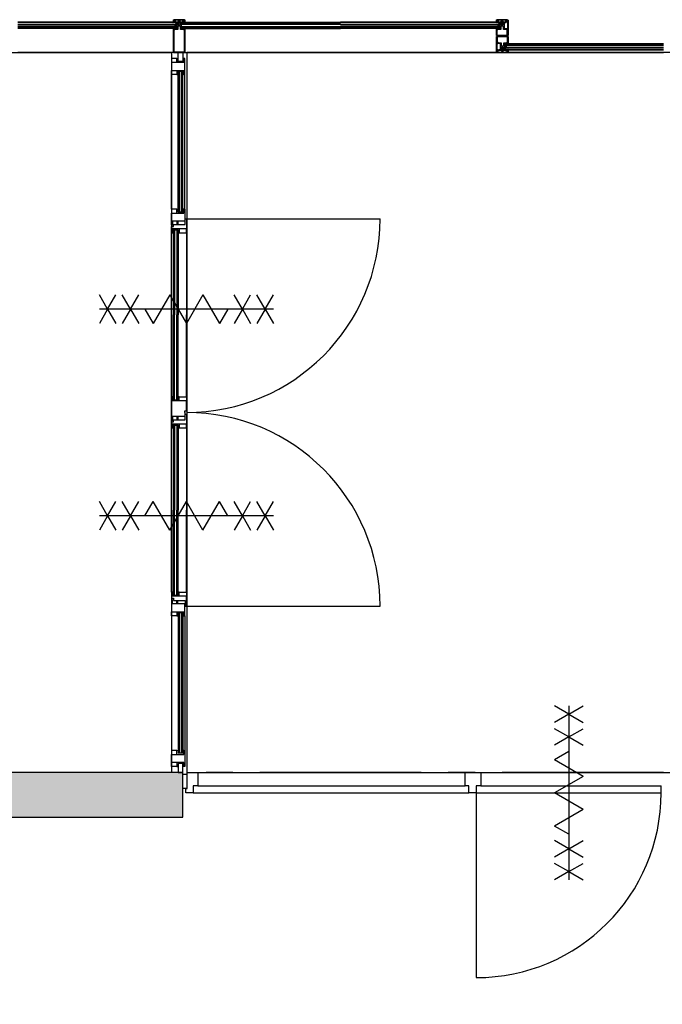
# Model space of a CAD drawing. Extents: x 2980 to 201049, y 2980 to 157420.
# Tile 27 of 78: x 94311 to 97893, y 19807 to 25298. Entities that reach past the tile are written whole.
import ezdxf

# ---------------------------------------------------------------- set-up
doc = ezdxf.new("R2010")
doc.units = 0
doc.header["$LTSCALE"] = 1200
doc.header["$PDMODE"] = 1
doc.header["$PDSIZE"] = 200
doc.linetypes.add('CENTER2', pattern=[1.125, 0.75, -0.125, 0.125, -0.125])
doc.layers.add('CIVIEL', color=8, linetype='CONTINUOUS')
doc.layers.add('STRAMIENLIJNEN', color=9, linetype='CENTER2')

msp = doc.modelspace()

# ---------------------------------------------------------------- linework, layer by layer
at = {"layer": 'CIVIEL'}
for p, q in [((95167.70952, 25283.5), (94300, 25283.5)), ((95188.85, 25277.6), (95188.85, 25283)), ((95188.85, 25249), (95188.85, 25277.6)), ((95188.85, 25277.6), (95190.85, 25277.6)), ((95190.85, 25277.6), (95191.35, 25277.05833)), ((95191.35, 25277.05833), (95190.85, 25276.51667)), ((95190.85, 25276.51667), (95191.35, 25275.975)), ((95191.35, 25275.975), (95190.85, 25275.43333)), ((95190.85, 25275.43333), (95191.35, 25274.89167)), ((95191.35, 25274.89167), (95190.85, 25274.35)), ((95193.85, 25276.6), (95194.35, 25277.6)), ((95194.35, 25276.6), (95193.85, 25276.6)), ((95194.35, 25277.6), (95197.75, 25277.6)), ((95194.35, 25274.35), (95194.35, 25276.6)), ((95197.75, 25277.6), (95197, 25277.1875)), ((95197, 25277.1875), (95197.75, 25276.775)), ((95197.75, 25276.775), (95197, 25276.3625)), ((95197, 25276.3625), (95197.75, 25275.95)), ((95197.75, 25275.95), (95197, 25275.5375)), ((95197, 25275.5375), (95197.75, 25275.125)), ((95197.75, 25275.125), (95197, 25274.7125)), ((95197, 25274.7125), (95197.75, 25274.3)), ((95197.75, 25274.3), (95197, 25273.8875)), ((95197, 25273.8875), (95197.75, 25273.475)), ((95197.75, 25273.475), (95197, 25273.0625)), ((95197, 25273.0625), (95197.75, 25272.65)), ((95197.75, 25272.65), (95197, 25272.2375)), ((95197, 25272.2375), (95197.75, 25271.825)), ((95197.75, 25271.825), (95197, 25271.4125)), ((95197, 25271.4125), (95197.75, 25271)), ((95197.75, 25271), (95197, 25270.5875)), ((95197, 25270.5875), (95197.75, 25270.175)), ((95197.75, 25270.175), (95197, 25269.7625)), ((95197, 25269.7625), (95197.75, 25269.35)), ((95197.75, 25269.35), (95197, 25268.9375)), ((95197, 25268.9375), (95197.75, 25268.525)), ((95197.75, 25268.525), (95197, 25268.1125)), ((95197, 25268.1125), (95197.75, 25267.7)), ((95197.75, 25267.7), (95197, 25267.2875)), ((95197, 25267.2875), (95197.75, 25266.875)), ((95197.75, 25266.875), (95197, 25266.4625)), ((95197, 25266.4625), (95197.75, 25266.05)), ((95203, 25277.1875), (95202.25, 25277.6)), ((95202.25, 25277.6), (95205.65, 25277.6)), ((95202.25, 25276.775), (95203, 25277.1875)), ((95203, 25276.3625), (95202.25, 25276.775)), ((95202.25, 25275.95), (95203, 25276.3625)), ((95203, 25275.5375), (95202.25, 25275.95)), ((95202.25, 25275.125), (95203, 25275.5375)), ((95203, 25274.7125), (95202.25, 25275.125)), ((95202.25, 25274.3), (95203, 25274.7125)), ((95203, 25273.8875), (95202.25, 25274.3)), ((95202.25, 25273.475), (95203, 25273.8875)), ((95203, 25273.0625), (95202.25, 25273.475)), ((95202.25, 25272.65), (95203, 25273.0625)), ((95203, 25272.2375), (95202.25, 25272.65)), ((95202.25, 25271.825), (95203, 25272.2375)), ((95203, 25271.4125), (95202.25, 25271.825)), ((95202.25, 25271), (95203, 25271.4125)), ((95203, 25270.5875), (95202.25, 25271)), ((95202.25, 25270.175), (95203, 25270.5875)), ((95203, 25269.7625), (95202.25, 25270.175)), ((95202.25, 25269.35), (95203, 25269.7625)), ((95203, 25268.9375), (95202.25, 25269.35)), ((95202.25, 25268.525), (95203, 25268.9375)), ((95203, 25268.1125), (95202.25, 25268.525)), ((95202.25, 25267.7), (95203, 25268.1125)), ((95203, 25267.2875), (95202.25, 25267.7)), ((95202.25, 25266.875), (95203, 25267.2875)), ((95203, 25266.4625), (95202.25, 25266.875)), ((95202.25, 25266.05), (95203, 25266.4625)), ((95205.65, 25277.6), (95206.15, 25276.6)), ((95206.15, 25276.6), (95205.65, 25276.6)), ((95205.65, 25276.6), (95205.65, 25274.35)), ((95208.65, 25277.05833), (95209.15, 25277.6)), ((95209.15, 25276.51667), (95208.65, 25277.05833)), ((95208.65, 25275.975), (95209.15, 25276.51667)), ((95209.15, 25275.43333), (95208.65, 25275.975)), ((95208.65, 25274.89167), (95209.15, 25275.43333)), ((95209.15, 25274.35), (95208.65, 25274.89167)), ((95209.15, 25277.6), (95211.15, 25277.6)), ((95211.15, 25277.6), (95211.15, 25283)), ((95211.15, 25277.6), (95211.15, 25249)), ((95216.5, 25279), (95216.5, 25280)), ((95232.29048, 25283.5), (96100, 25283.5)), ((96967.70952, 25283.5), (96100, 25283.5)), ((96988.85, 25277.6), (96988.85, 25283)), ((96988.85, 25249), (96988.85, 25277.6)), ((96988.85, 25277.6), (96990.85, 25277.6)), ((96990.85, 25277.6), (96991.35, 25277.05833)), ((96991.35, 25277.05833), (96990.85, 25276.51667)), ((96990.85, 25276.51667), (96991.35, 25275.975)), ((96991.35, 25275.975), (96990.85, 25275.43333)), ((96990.85, 25275.43333), (96991.35, 25274.89167)), ((96991.35, 25274.89167), (96990.85, 25274.35)), ((96993.85, 25276.6), (96994.35, 25277.6)), ((96994.35, 25276.6), (96993.85, 25276.6)), ((96994.35, 25277.6), (96997.75, 25277.6)), ((96994.35, 25274.35), (96994.35, 25276.6)), ((96997.75, 25277.6), (96997, 25277.1875)), ((96997, 25277.1875), (96997.75, 25276.775)), ((96997.75, 25276.775), (96997, 25276.3625)), ((96997, 25276.3625), (96997.75, 25275.95)), ((96997.75, 25275.95), (96997, 25275.5375)), ((96997, 25275.5375), (96997.75, 25275.125)), ((96997.75, 25275.125), (96997, 25274.7125)), ((96997, 25274.7125), (96997.75, 25274.3)), ((96997.75, 25274.3), (96997, 25273.8875)), ((96997, 25273.8875), (96997.75, 25273.475)), ((96997.75, 25273.475), (96997, 25273.0625)), ((96997, 25273.0625), (96997.75, 25272.65)), ((96997.75, 25272.65), (96997, 25272.2375)), ((96997, 25272.2375), (96997.75, 25271.825)), ((96997.75, 25271.825), (96997, 25271.4125)), ((96997, 25271.4125), (96997.75, 25271)), ((96997.75, 25271), (96997, 25270.5875)), ((96997, 25270.5875), (96997.75, 25270.175)), ((96997.75, 25270.175), (96997, 25269.7625)), ((96997, 25269.7625), (96997.75, 25269.35)), ((96997.75, 25269.35), (96997, 25268.9375)), ((96997, 25268.9375), (96997.75, 25268.525)), ((96997.75, 25268.525), (96997, 25268.1125)), ((96997, 25268.1125), (96997.75, 25267.7)), ((96997.75, 25267.7), (96997, 25267.2875)), ((96997, 25267.2875), (96997.75, 25266.875)), ((96997.75, 25266.875), (96997, 25266.4625)), ((96997, 25266.4625), (96997.75, 25266.05)), ((97003, 25277.1875), (97002.25, 25277.6)), ((97002.25, 25277.6), (97005.65, 25277.6)), ((97002.25, 25276.775), (97003, 25277.1875)), ((97003, 25276.3625), (97002.25, 25276.775)), ((97002.25, 25275.95), (97003, 25276.3625)), ((97003, 25275.5375), (97002.25, 25275.95)), ((97002.25, 25275.125), (97003, 25275.5375)), ((97003, 25274.7125), (97002.25, 25275.125)), ((97002.25, 25274.3), (97003, 25274.7125)), ((97003, 25273.8875), (97002.25, 25274.3)), ((97002.25, 25273.475), (97003, 25273.8875)), ((97003, 25273.0625), (97002.25, 25273.475)), ((97002.25, 25272.65), (97003, 25273.0625)), ((97003, 25272.2375), (97002.25, 25272.65)), ((97002.25, 25271.825), (97003, 25272.2375)), ((97003, 25271.4125), (97002.25, 25271.825)), ((97002.25, 25271), (97003, 25271.4125)), ((97003, 25270.5875), (97002.25, 25271)), ((97002.25, 25270.175), (97003, 25270.5875)), ((97003, 25269.7625), (97002.25, 25270.175)), ((97002.25, 25269.35), (97003, 25269.7625)), ((97003, 25268.9375), (97002.25, 25269.35)), ((97002.25, 25268.525), (97003, 25268.9375)), ((97003, 25268.1125), (97002.25, 25268.525)), ((97002.25, 25267.7), (97003, 25268.1125)), ((97003, 25267.2875), (97002.25, 25267.7)), ((97002.25, 25266.875), (97003, 25267.2875)), ((97003, 25266.4625), (97002.25, 25266.875)), ((97002.25, 25266.05), (97003, 25266.4625)), ((97005.65, 25277.6), (97006.15, 25276.6)), ((97006.15, 25276.6), (97005.65, 25276.6)), ((97005.65, 25276.6), (97005.65, 25274.35)), ((97008.65, 25277.05833), (97009.15, 25277.6)), ((97009.15, 25276.51667), (97008.65, 25277.05833)), ((97008.65, 25275.975), (97009.15, 25276.51667)), ((97009.15, 25275.43333), (97008.65, 25275.975)), ((97008.65, 25274.89167), (97009.15, 25275.43333)), ((97009.15, 25274.35), (97008.65, 25274.89167)), ((97009.15, 25277.6), (97011.15, 25277.6)), ((97011.15, 25277.6), (97011.15, 25283)), ((97011.15, 25277.6), (97011.15, 25249)), ((95168.25, 25249), (94300, 25249)), ((95168.25, 25115.6), (95168.25, 25249)), ((95168.25, 25249), (95170.25, 25249)), ((95170.25, 25249), (95170.75, 25248.45833)), ((95170.75, 25248.45833), (95170.25, 25247.91667)), ((95170.25, 25247.91667), (95170.75, 25247.375)), ((95170.75, 25247.375), (95170.25, 25246.83333)), ((95170.25, 25246.83333), (95170.75, 25246.29167)), ((95170.75, 25246.29167), (95170.25, 25245.75)), ((95173.25, 25248), (95173.75, 25249)), ((95173.75, 25248), (95173.25, 25248)), ((95173.75, 25249), (95188.85, 25249)), ((95173.75, 25245.75), (95173.75, 25248)), ((95211.15, 25249), (95226.25, 25249)), ((95226.25, 25249), (95226.75, 25248)), ((95226.75, 25248), (95226.25, 25248)), ((95226.25, 25248), (95226.25, 25245.75)), ((95229.25, 25248.45833), (95229.75, 25249)), ((95229.75, 25247.91667), (95229.25, 25248.45833)), ((95229.25, 25247.375), (95229.75, 25247.91667)), ((95229.75, 25246.83333), (95229.25, 25247.375)), ((95229.25, 25246.29167), (95229.75, 25246.83333)), ((95229.75, 25245.75), (95229.25, 25246.29167)), ((95229.75, 25249), (95231.75, 25249)), ((95231.75, 25249), (96100, 25249)), ((95231.75, 25249), (95231.75, 25115.6)), ((96968.25, 25249), (96100, 25249)), ((96968.25, 25209.3), (96968.25, 25249)), ((96968.25, 25249), (96970.25, 25249)), ((97031.75, 25209.3), (96968.25, 25209.3)), ((96970.25, 25249), (96970.75, 25248.45833)), ((96970.75, 25248.45833), (96970.25, 25247.91667)), ((96970.25, 25247.91667), (96970.75, 25247.375)), ((96970.75, 25247.375), (96970.25, 25246.83333)), ((96970.25, 25246.83333), (96970.75, 25246.29167)), ((96970.75, 25246.29167), (96970.25, 25245.75)), ((96970.25, 25204.3), (97033.75, 25204.3)), ((96970.25, 25164.6), (96970.25, 25204.3)), ((96973.25, 25248), (96973.75, 25249)), ((96973.75, 25248), (96973.25, 25248)), ((96973.75, 25249), (96988.85, 25249)), ((96973.75, 25245.75), (96973.75, 25248)), ((97011.15, 25249), (97026.25, 25249)), ((97026.25, 25249), (97026.75, 25248)), ((97026.75, 25248), (97026.25, 25248)), ((97026.25, 25248), (97026.25, 25245.75)), ((97029.25, 25248.45833), (97029.75, 25249)), ((97029.75, 25247.91667), (97029.25, 25248.45833)), ((97029.25, 25247.375), (97029.75, 25247.91667)), ((97029.75, 25246.83333), (97029.25, 25247.375)), ((97029.25, 25246.29167), (97029.75, 25246.83333)), ((97029.75, 25245.75), (97029.25, 25246.29167)), ((97029.75, 25249), (97031.75, 25249)), ((97031.75, 25249), (97031.75, 25209.3)), ((97033.75, 25204.3), (97033.75, 25164.6)), ((96972.25, 25164.6), (96970.25, 25164.6)), ((96972.25, 25167.85), (96972.75, 25167.30833)), ((96972.75, 25167.30833), (96972.25, 25166.76667)), ((96972.25, 25166.76667), (96972.75, 25166.225)), ((96972.75, 25166.225), (96972.25, 25165.68333)), ((96972.25, 25165.68333), (96972.75, 25165.14167)), ((96972.75, 25165.14167), (96972.25, 25164.6)), ((96975.25, 25165.6), (96975.75, 25165.6)), ((96975.75, 25164.6), (96975.25, 25165.6)), ((96975.75, 25165.6), (96975.75, 25167.85)), ((96990.85, 25164.6), (96975.75, 25164.6)), ((96990.85, 25136), (96990.85, 25164.6)), ((97013.15, 25164.6), (97013.15, 25136)), ((97028.25, 25164.6), (97013.15, 25164.6)), ((97028.25, 25167.85), (97028.25, 25165.6)), ((97028.75, 25165.6), (97028.25, 25164.6)), ((97028.25, 25165.6), (97028.75, 25165.6)), ((97031.25, 25167.30833), (97031.75, 25167.85)), ((97031.75, 25166.76667), (97031.25, 25167.30833)), ((97031.25, 25166.225), (97031.75, 25166.76667)), ((97031.75, 25165.68333), (97031.25, 25166.225)), ((97031.25, 25165.14167), (97031.75, 25165.68333)), ((97031.75, 25164.6), (97031.25, 25165.14167)), ((97033.75, 25164.6), (97031.75, 25164.6)), ((97033.75, 25164.6), (97900, 25164.6)), ((95231.75, 25115.6), (94300, 25115.6)), ((95168.25, 25115.6), (96100, 25115.6)), ((95231.75, 25115.6), (95168.25, 25115.6)), ((96100, 25115.6), (96972.75, 25115.6)), ((97033.75, 25115.6), (96100, 25115.6)), ((96970.25, 25115.6), (97900, 25115.6)), ((96990.85, 25136), (96990.85, 25130.6)), ((96992.85, 25136), (96990.85, 25136)), ((96992.85, 25139.25), (96993.35, 25138.70833)), ((96993.35, 25138.70833), (96992.85, 25138.16667)), ((96992.85, 25138.16667), (96993.35, 25137.625)), ((96993.35, 25137.625), (96992.85, 25137.08333)), ((96992.85, 25137.08333), (96993.35, 25136.54167)), ((96993.35, 25136.54167), (96992.85, 25136)), ((96995.85, 25137), (96996.35, 25137)), ((96996.35, 25136), (96995.85, 25137)), ((96996.35, 25137), (96996.35, 25139.25)), ((96999.75, 25136), (96996.35, 25136)), ((96999.75, 25147.55), (96999, 25147.1375)), ((96999, 25147.1375), (96999.75, 25146.725)), ((96999.75, 25146.725), (96999, 25146.3125)), ((96999, 25146.3125), (96999.75, 25145.9)), ((96999.75, 25145.9), (96999, 25145.4875)), ((96999, 25145.4875), (96999.75, 25145.075)), ((96999.75, 25145.075), (96999, 25144.6625)), ((96999, 25144.6625), (96999.75, 25144.25)), ((96999.75, 25144.25), (96999, 25143.8375)), ((96999, 25143.8375), (96999.75, 25143.425)), ((96999.75, 25143.425), (96999, 25143.0125)), ((96999, 25143.0125), (96999.75, 25142.6)), ((96999.75, 25142.6), (96999, 25142.1875)), ((96999, 25142.1875), (96999.75, 25141.775)), ((96999.75, 25141.775), (96999, 25141.3625)), ((96999, 25141.3625), (96999.75, 25140.95)), ((96999.75, 25140.95), (96999, 25140.5375)), ((96999, 25140.5375), (96999.75, 25140.125)), ((96999.75, 25140.125), (96999, 25139.7125)), ((96999, 25139.7125), (96999.75, 25139.3)), ((96999.75, 25139.3), (96999, 25138.8875)), ((96999, 25138.8875), (96999.75, 25138.475)), ((96999.75, 25138.475), (96999, 25138.0625)), ((96999, 25138.0625), (96999.75, 25137.65)), ((96999.75, 25137.65), (96999, 25137.2375)), ((96999, 25137.2375), (96999.75, 25136.825)), ((96999.75, 25136.825), (96999, 25136.4125)), ((96999, 25136.4125), (96999.75, 25136)), ((97005, 25147.1375), (97004.25, 25147.55)), ((97004.25, 25146.725), (97005, 25147.1375)), ((97005, 25146.3125), (97004.25, 25146.725)), ((97004.25, 25145.9), (97005, 25146.3125)), ((97005, 25145.4875), (97004.25, 25145.9)), ((97004.25, 25145.075), (97005, 25145.4875)), ((97005, 25144.6625), (97004.25, 25145.075)), ((97004.25, 25144.25), (97005, 25144.6625)), ((97005, 25143.8375), (97004.25, 25144.25)), ((97004.25, 25143.425), (97005, 25143.8375)), ((97005, 25143.0125), (97004.25, 25143.425)), ((97004.25, 25142.6), (97005, 25143.0125)), ((97005, 25142.1875), (97004.25, 25142.6)), ((97004.25, 25141.775), (97005, 25142.1875)), ((97005, 25141.3625), (97004.25, 25141.775)), ((97004.25, 25140.95), (97005, 25141.3625)), ((97005, 25140.5375), (97004.25, 25140.95)), ((97004.25, 25140.125), (97005, 25140.5375)), ((97005, 25139.7125), (97004.25, 25140.125)), ((97004.25, 25139.3), (97005, 25139.7125)), ((97005, 25138.8875), (97004.25, 25139.3)), ((97004.25, 25138.475), (97005, 25138.8875)), ((97005, 25138.0625), (97004.25, 25138.475)), ((97004.25, 25137.65), (97005, 25138.0625)), ((97005, 25137.2375), (97004.25, 25137.65)), ((97004.25, 25136.825), (97005, 25137.2375)), ((97005, 25136.4125), (97004.25, 25136.825)), ((97004.25, 25136), (97005, 25136.4125)), ((97007.65, 25136), (97004.25, 25136)), ((97007.65, 25139.25), (97007.65, 25137)), ((97008.15, 25137), (97007.65, 25136)), ((97007.65, 25137), (97008.15, 25137)), ((97010.65, 25138.70833), (97011.15, 25139.25)), ((97011.15, 25138.16667), (97010.65, 25138.70833)), ((97010.65, 25137.625), (97011.15, 25138.16667)), ((97011.15, 25137.08333), (97010.65, 25137.625)), ((97010.65, 25136.54167), (97011.15, 25137.08333)), ((97011.15, 25136), (97010.65, 25136.54167)), ((97013.15, 25136), (97011.15, 25136)), ((97013.15, 25136), (97013.15, 25130.6)), ((97034.29048, 25130.1), (97900, 25130.1)), ((95188, 25081.6), (95194, 25082.65796)), ((95226, 25081.6), (95220, 25082.65796)), ((95157, 24241.3), (95157, 24992.6)), ((95188, 24992.6), (95194, 24991.54204)), ((95194, 24225.3), (95194, 25008.6)), ((95220, 25008.6), (95194, 25008.6)), ((95202, 24225.3), (95202, 25008.6)), ((95214, 24225.3), (95214, 25008.6)), ((95220, 24225.3), (95220, 25008.6)), ((95226, 24992.6), (95220, 24991.54204)), ((95232, 24241.3), (95232, 24992.6)), ((95188, 24241.3), (95194, 24242.35796)), ((95220, 24225.3), (95194, 24225.3)), ((95226, 24241.3), (95220, 24242.35796)), ((95187.5, 24174.3), (95187.5, 24156.3)), ((95193.5, 24174.3), (95193.5, 24156.3)), ((95232, 24174.3), (95234.5, 24174.3)), ((95240.5, 24187.3), (96320, 24187.3)), ((95157, 22105.3), (95157, 24110.3)), ((95163, 24110.3), (95169, 24109.24204)), ((95169, 24126.3), (95195, 24126.3)), ((95169, 24126.3), (95169, 23652.3)), ((95175, 24126.3), (95175, 23652.3)), ((95187, 24126.3), (95187, 23652.3)), ((95195, 24126.3), (95195, 23652.3)), ((95201, 24110.3), (95195, 24109.24204)), ((95240.5, 24110.3), (95240.5, 23652.3)), ((95725.61358, 23684.52664), (94755.38642, 23684.52664)), ((95169, 23178.3), (95169, 23652.3)), ((95175, 23178.3), (95175, 23652.3)), ((95187, 23178.3), (95187, 23652.3)), ((95195, 23178.3), (95195, 23652.3)), ((95240.5, 23194.3), (95240.5, 23652.3)), ((95163, 23194.3), (95169, 23195.35796)), ((95169, 23178.3), (95195, 23178.3)), ((95201, 23194.3), (95195, 23195.35796)), ((95187.5, 23085.3), (95187.5, 23067.3)), ((95193.5, 23085.3), (95193.5, 23067.3)), ((95232, 23085.3), (95234.5, 23085.3)), ((95163, 23021.3), (95169, 23020.24204)), ((95169, 23037.3), (95195, 23037.3)), ((95169, 23037.3), (95169, 22563.3)), ((95175, 23037.3), (95175, 22563.3)), ((95187, 23037.3), (95187, 22563.3)), ((95195, 23037.3), (95195, 22563.3)), ((95201, 23021.3), (95195, 23020.24204)), ((95240.5, 23021.3), (95240.5, 22563.3)), ((94801.57445, 22531.07336), (94755.38642, 22611.07336)), ((94801.57445, 22531.07336), (94847.76247, 22611.07336)), ((94928.66346, 22531.07336), (94882.47544, 22611.07336)), ((94928.66346, 22531.07336), (94974.85148, 22611.07336)), ((95009.55989, 22531.07336), (95055.74791, 22611.07336)), ((95148.12396, 22451.07336), (95055.74791, 22611.07336)), ((95148.12396, 22451.07336), (95240.5, 22611.07336)), ((95332.87604, 22451.07336), (95240.5, 22611.07336)), ((95332.87604, 22451.07336), (95425.25209, 22611.07336)), ((95471.44011, 22531.07336), (95425.25209, 22611.07336)), ((95552.33654, 22531.07336), (95506.14852, 22611.07336)), ((95552.33654, 22531.07336), (95598.52456, 22611.07336)), ((95679.42555, 22531.07336), (95633.23753, 22611.07336)), ((95679.42555, 22531.07336), (95725.61358, 22611.07336)), ((95725.61358, 22531.07336), (94755.38642, 22531.07336)), ((94801.57445, 22531.07336), (94755.38642, 22451.07336)), ((94801.57445, 22531.07336), (94847.76247, 22451.07336)), ((94928.66346, 22531.07336), (94882.47544, 22451.07336)), ((94928.66346, 22531.07336), (94974.85148, 22451.07336)), ((95169, 22089.3), (95169, 22563.3)), ((95175, 22089.3), (95175, 22563.3)), ((95187, 22089.3), (95187, 22563.3)), ((95195, 22089.3), (95195, 22563.3)), ((95240.5, 22105.3), (95240.5, 22563.3)), ((95552.33654, 22531.07336), (95506.14852, 22451.07336)), ((95552.33654, 22531.07336), (95598.52456, 22451.07336)), ((95679.42555, 22531.07336), (95633.23753, 22451.07336)), ((95679.42555, 22531.07336), (95725.61358, 22451.07336)), ((95163, 22105.3), (95169, 22106.35796)), ((95169, 22089.3), (95195, 22089.3)), ((95201, 22105.3), (95195, 22106.35796)), ((95187.5, 22041.3), (95187.5, 22059.3)), ((95193.5, 22041.3), (95193.5, 22059.3)), ((95232, 22041.3), (95234.5, 22041.3)), ((95240.5, 22028.3), (96320, 22028.3)), ((95157, 21974.3), (95157, 21223)), ((95188, 21974.3), (95194, 21973.24204)), ((95194, 21990.3), (95194, 21207)), ((95220, 21990.3), (95194, 21990.3)), ((95202, 21990.3), (95202, 21207)), ((95214, 21990.3), (95214, 21207)), ((95220, 21990.3), (95220, 21207)), ((95226, 21974.3), (95220, 21973.24204)), ((95232, 21974.3), (95232, 21223)), ((97371.5, 21424.92555), (97291.5, 21471.11358)), ((97371.5, 21471.11358), (97371.5, 20500.88642)), ((97371.5, 21424.92555), (97451.5, 21471.11358)), ((97371.5, 21424.92555), (97291.5, 21378.73753)), ((97371.5, 21424.92555), (97451.5, 21378.73753)), ((97371.5, 21297.83654), (97291.5, 21344.02456)), ((97371.5, 21297.83654), (97451.5, 21344.02456)), ((97371.5, 21297.83654), (97291.5, 21251.64852)), ((97371.5, 21297.83654), (97451.5, 21251.64852)), ((95188, 21223), (95194, 21224.05796)), ((95220, 21207), (95194, 21207)), ((95226, 21223), (95220, 21224.05796)), ((97371.5, 21216.94011), (97291.5, 21170.75209)), ((97451.5, 21078.37604), (97291.5, 21170.75209)), ((95220, 21100), (85175, 21100)), ((95188, 21134), (95194, 21132.94204)), ((95226, 21134), (95220, 21132.94204)), ((95220, 20850), (95220, 21100)), ((95304, 21100), (96794.5, 21100)), ((97451.5, 21078.37604), (97291.5, 20986)), ((95279, 20986), (96814.5, 20986)), ((95304, 21026), (96794.5, 21026)), ((96856.5, 20986), (96856.5, 19956)), ((97451.5, 20893.62396), (97291.5, 20986)), ((97886.5, 20986), (97886.5, 21026)), ((97451.5, 20893.62396), (97291.5, 20801.24791)), ((88305, 20850), (95220, 20850)), ((97371.5, 20755.05989), (97291.5, 20801.24791)), ((97371.5, 20674.16346), (97291.5, 20720.35148)), ((97371.5, 20674.16346), (97451.5, 20720.35148)), ((97371.5, 20674.16346), (97291.5, 20627.97544)), ((97371.5, 20674.16346), (97451.5, 20627.97544)), ((97371.5, 20547.07445), (97291.5, 20593.26247)), ((97371.5, 20547.07445), (97451.5, 20593.26247)), ((97371.5, 20547.07445), (97291.5, 20500.88642)), ((97371.5, 20547.07445), (97451.5, 20500.88642))]:
    msp.add_line(p, q, dxfattribs=at)
for points in [[(94300, 25272), (95183.5, 25272), (95183.5, 25280), (94300, 25280)], [(94300, 25254), (95183.5, 25254), (95183.5, 25260), (94300, 25260)], [(96100, 25272), (95216.5, 25272), (95216.5, 25280), (96100, 25280)], [(96100, 25254), (95216.5, 25254), (95216.5, 25260), (96100, 25260)], [(96100, 25272), (96983.5, 25272), (96983.5, 25280), (96100, 25280)], [(96100, 25254), (96983.5, 25254), (96983.5, 25260), (96100, 25260)], [(97900, 25159.6), (97018.5, 25159.6), (97018.5, 25153.6), (97900, 25153.6)], [(97900, 25141.6), (97018.5, 25141.6), (97018.5, 25133.6), (97900, 25133.6)], [(95188, 25059.6), (95188, 25081.6), (95157, 25081.6), (95157, 25059.6)], [(95188, 25014.6), (95188, 24992.6), (95157, 24992.6), (95157, 25014.6)], [(95188, 24219.3), (95188, 24241.3), (95157, 24241.3), (95157, 24219.3)], [(95157, 24144.3), (95169, 24144.3), (95169, 24156.3), (95234.5, 24156.3), (95234.5, 24187.3), (95240.5, 24187.3), (95240.5, 24132.3), (95163, 24132.3), (95163, 24110.3), (95157, 24110.3), (95157, 24144.3)], [(95201, 24132.3), (95201, 24110.3), (95240.5, 24110.3), (95240.5, 24132.3)], [(94801.57445, 23684.52664), (94755.38642, 23764.52664)], [(94801.57445, 23684.52664), (94847.76247, 23764.52664)], [(94928.66346, 23684.52664), (94882.47544, 23764.52664)], [(94928.66346, 23684.52664), (94974.85148, 23764.52664)], [(95148.12396, 23764.52664), (95055.74791, 23604.52664)], [(95148.12396, 23764.52664), (95240.5, 23604.52664)], [(95332.87604, 23764.52664), (95240.5, 23604.52664)], [(95332.87604, 23764.52664), (95425.25209, 23604.52664)], [(95552.33654, 23684.52664), (95506.14852, 23764.52664)], [(95552.33654, 23684.52664), (95598.52456, 23764.52664)], [(95679.42555, 23684.52664), (95633.23753, 23764.52664)], [(95679.42555, 23684.52664), (95725.61358, 23764.52664)], [(94801.57445, 23684.52664), (94755.38642, 23604.52664)], [(94801.57445, 23684.52664), (94847.76247, 23604.52664)], [(94928.66346, 23684.52664), (94882.47544, 23604.52664)], [(94928.66346, 23684.52664), (94974.85148, 23604.52664)], [(95009.55989, 23684.52664), (95055.74791, 23604.52664)], [(95471.44011, 23684.52664), (95425.25209, 23604.52664)], [(95552.33654, 23684.52664), (95506.14852, 23604.52664)], [(95552.33654, 23684.52664), (95598.52456, 23604.52664)], [(95679.42555, 23684.52664), (95633.23753, 23604.52664)], [(95679.42555, 23684.52664), (95725.61358, 23604.52664)], [(95232, 23117.3), (95240.5, 23117.3), (95240.5, 23172.3), (95163, 23172.3), (95163, 23194.3), (95157, 23194.3)], [(95157, 23194.3), (95157, 23107.8)], [(95201, 23172.3), (95201, 23194.3), (95240.5, 23194.3), (95240.5, 23172.3)], [(95232, 23107.8), (95232, 23117.3)], [(95157, 23063.3), (95157, 23107.8)], [(95232, 23107.8), (95232, 23085.3), (95163, 23085.3), (95163, 23063.3), (95157, 23063.3)], [(95157, 23055.3), (95169, 23055.3), (95169, 23067.3), (95234.5, 23067.3), (95234.5, 23098.3), (95240.5, 23098.3), (95240.5, 23043.3), (95163, 23043.3), (95163, 23021.3), (95157, 23021.3), (95157, 23055.3)], [(95201, 23043.3), (95201, 23021.3), (95240.5, 23021.3), (95240.5, 23043.3)], [(95157, 22071.3), (95169, 22071.3), (95169, 22059.3), (95234.5, 22059.3), (95234.5, 22028.3), (95240.5, 22028.3), (95240.5, 22083.3), (95163, 22083.3), (95163, 22105.3), (95157, 22105.3), (95157, 22071.3)], [(95201, 22083.3), (95201, 22105.3), (95240.5, 22105.3), (95240.5, 22083.3)], [(95188, 21996.3), (95188, 21974.3), (95157, 21974.3), (95157, 21996.3)], [(95188, 21201), (95188, 21223), (95157, 21223), (95157, 21201)], [(95188, 21156), (95188, 21134), (95157, 21134), (95157, 21156)], [(95245, 21011), (95220, 21011), (95220, 21090), (95245, 21090)], [(96856.5, 20986), (97886.5, 20986)], [(96881.5, 21026), (97886.5, 21026)]]:
    msp.add_lwpolyline(points, dxfattribs=at)
for points in [[(95178.72305, 25280.30462), (95178.72305, 25280.30462, -0.4142135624), (95178.8428, 25280.63727), (95181.40498, 25281.843), (95181.40498, 25282), (95179.97719, 25282), (95175.86555, 25280.06511, -0.4142135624), (95175.20024, 25280.30462), (95175.20024, 25280.30462, -0.4142135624), (95175.32, 25280.63727), (95177.80298, 25281.80573, 0.8963954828), (95177.7707, 25281.89975), (95169.50442, 25280.03797, -0.4142135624), (95168.90678, 25280.41589), (95168.87382, 25280.56222, -0.4142135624), (95168.9494, 25280.68175), (95172.64234, 25281.5135), (95172.64234, 25281.75), (95170.62313, 25281.75), (95163.01466, 25280.03637, -0.8693059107), (95162.73474, 25280.77748), (95167.70952, 25283.5), (95168.25, 25283.5, 0.4142135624), (95168.75, 25283), (95174.75, 25283), (95174.75, 25284.25), (95173.78986, 25284.25), (95173.78986, 25284.62065), (95174.75, 25285.7032), (95178.75, 25285.7032), (95179.71014, 25284.62065), (95179.71014, 25284.25), (95178.75, 25284.25), (95178.75, 25283), (95183.5, 25283), (95183.5, 25282), (95179.38836, 25280.06511, -0.4142135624)], [(95231.75, 25283.5, -0.4142135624), (95231.25, 25283), (95231.16956, 25283, -0.3394542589), (95230.6866, 25283.37059), (95230.25, 25285, -1), (95230.25, 25288), (95230.25, 25295, 0.4142135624), (95228.75, 25296.5), (95171.25, 25296.5, 0.4142135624), (95169.75, 25295), (95169.75, 25288, -1), (95169.75, 25285), (95169.3134, 25283.37059, -0.3394542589), (95168.83044, 25283), (95168.75, 25283, -0.4142135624), (95168.25, 25283.5), (95168.25, 25295.5, -0.4142135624), (95170.75, 25298), (95229.25, 25298, -0.4142135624), (95231.75, 25295.5)], [(95220.75, 25283), (95220.75, 25284), (95219.75, 25284), (95219.75, 25286), (95226.75, 25286), (95226.75, 25284), (95225.75, 25284), (95225.75, 25283), (95230.32977, 25283, 0.493145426), (95230.66784, 25283.44059), (95230.25, 25285, -0.767326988), (95229.5, 25287.79904), (95228.58245, 25291.22339, 0.7103886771), (95224.6286, 25291.51519, 0.4075403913), (95224.878, 25290.86221, -0.8043780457), (95224.25, 25288), (95217.75, 25288), (95217.75, 25285.6099, -0.4732848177), (95217.15194, 25285.11961), (95206, 25286), (95194, 25286), (95182.84806, 25285.11961, -0.4732848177), (95182.25, 25285.6099), (95182.25, 25288), (95175.75, 25288, -0.8043780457), (95175.122, 25290.86221, 0.4075403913), (95175.3714, 25291.51519, 0.7103886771), (95171.41755, 25291.22339), (95170.5, 25287.79904, -0.767326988), (95169.75, 25285), (95169.33216, 25283.44059, 0.493145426), (95169.67023, 25283), (95174.25, 25283), (95174.25, 25284), (95173.25, 25284), (95173.25, 25286), (95180.25, 25286), (95180.25, 25284), (95179.25, 25284), (95179.25, 25283)], [(95221.27695, 25280.30462), (95221.27695, 25280.30462, 0.4142135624), (95221.1572, 25280.63727), (95218.59502, 25281.843), (95218.59502, 25282), (95220.02281, 25282), (95224.13445, 25280.06511, 0.4142135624), (95224.79976, 25280.30462), (95224.79976, 25280.30462, 0.4142135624), (95224.68, 25280.63727), (95222.19702, 25281.80573, -0.8963954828), (95222.2293, 25281.89975), (95230.49558, 25280.03797, 0.4142135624), (95231.09322, 25280.41589), (95231.12618, 25280.56222, 0.4142135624), (95231.0506, 25280.68175), (95227.35766, 25281.5135), (95227.35766, 25281.75), (95229.37687, 25281.75), (95236.98534, 25280.03637, 0.8693059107), (95237.26526, 25280.77748), (95232.29048, 25283.5), (95231.75, 25283.5, -0.4142135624), (95231.25, 25283), (95225.25, 25283), (95225.25, 25284.25), (95226.21014, 25284.25), (95226.21014, 25284.62065), (95225.25, 25285.7032), (95221.25, 25285.7032), (95220.28986, 25284.62065), (95220.28986, 25284.25), (95221.25, 25284.25), (95221.25, 25283), (95216.5, 25283), (95216.5, 25282), (95220.61164, 25280.06511, 0.4142135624)], [(96978.72305, 25280.30462), (96978.72305, 25280.30462, -0.4142135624), (96978.8428, 25280.63727), (96981.40498, 25281.843), (96981.40498, 25282), (96979.97719, 25282), (96975.86555, 25280.06511, -0.4142135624), (96975.20024, 25280.30462), (96975.20024, 25280.30462, -0.4142135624), (96975.32, 25280.63727), (96977.80298, 25281.80573, 0.8963954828), (96977.7707, 25281.89975), (96969.50442, 25280.03797, -0.4142135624), (96968.90678, 25280.41589), (96968.87382, 25280.56222, -0.4142135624), (96968.9494, 25280.68175), (96972.64234, 25281.5135), (96972.64234, 25281.75), (96970.62313, 25281.75), (96963.01466, 25280.03637, -0.8693059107), (96962.73474, 25280.77748), (96967.70952, 25283.5), (96968.25, 25283.5, 0.4142135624), (96968.75, 25283), (96974.75, 25283), (96974.75, 25284.25), (96973.78986, 25284.25), (96973.78986, 25284.62065), (96974.75, 25285.7032), (96978.75, 25285.7032), (96979.71014, 25284.62065), (96979.71014, 25284.25), (96978.75, 25284.25), (96978.75, 25283), (96983.5, 25283), (96983.5, 25282), (96979.38836, 25280.06511, -0.4142135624)], [(97031.75, 25283.5, -0.4142135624), (97031.25, 25283), (97031.16956, 25283, -0.3394542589), (97030.6866, 25283.37059), (97030.25, 25285, -1), (97030.25, 25288), (97030.25, 25295, 0.4142135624), (97028.75, 25296.5), (96971.25, 25296.5, 0.4142135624), (96969.75, 25295), (96969.75, 25288, -1), (96969.75, 25285), (96969.3134, 25283.37059, -0.3394542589), (96968.83044, 25283), (96968.75, 25283, -0.4142135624), (96968.25, 25283.5), (96968.25, 25295.5, -0.4142135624), (96970.75, 25298), (97029.25, 25298, -0.4142135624), (97031.75, 25295.5)], [(97020.75, 25283), (97020.75, 25284), (97019.75, 25284), (97019.75, 25286), (97026.75, 25286), (97026.75, 25284), (97025.75, 25284), (97025.75, 25283), (97030.32977, 25283, 0.493145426), (97030.66784, 25283.44059), (97030.25, 25285, -0.767326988), (97029.5, 25287.79904), (97028.58245, 25291.22339, 0.7103886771), (97024.6286, 25291.51519, 0.4075403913), (97024.878, 25290.86221, -0.8043780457), (97024.25, 25288), (97017.75, 25288), (97017.75, 25285.6099, -0.4732848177), (97017.15194, 25285.11961), (97006, 25286), (96994, 25286), (96982.84806, 25285.11961, -0.4732848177), (96982.25, 25285.6099), (96982.25, 25288), (96975.75, 25288, -0.8043780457), (96975.122, 25290.86221, 0.4075403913), (96975.3714, 25291.51519, 0.7103886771), (96971.41755, 25291.22339), (96970.5, 25287.79904, -0.767326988), (96969.75, 25285), (96969.33216, 25283.44059, 0.493145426), (96969.67023, 25283), (96974.25, 25283), (96974.25, 25284), (96973.25, 25284), (96973.25, 25286), (96980.25, 25286), (96980.25, 25284), (96979.25, 25284), (96979.25, 25283)], [(95171.90304, 25244.9258), (95173.64572, 25246.66848, 0.8549657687), (95173.27668, 25247.17534), (95172.25, 25246.64957), (95172.25, 25249), (95176.25, 25249), (95176.25, 25254), (95168.25, 25254), (95168.25, 25249), (95171, 25249), (95171, 25247.375), (95170.75, 25247.375), (95170.75, 25245.4034, 0.6681786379)], [(95228.09696, 25244.9258), (95226.35428, 25246.66848, -0.8549657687), (95226.72332, 25247.17534), (95227.75, 25246.64957), (95227.75, 25249), (95223.75, 25249), (95223.75, 25254), (95231.75, 25254), (95231.75, 25249), (95229, 25249), (95229, 25247.375), (95229.25, 25247.375), (95229.25, 25245.4034, -0.6681786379)], [(96971.90304, 25244.9258), (96973.64572, 25246.66848, 0.8549657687), (96973.27668, 25247.17534), (96972.25, 25246.64957), (96972.25, 25249), (96976.25, 25249), (96976.25, 25254), (96968.25, 25254), (96968.25, 25249), (96971, 25249), (96971, 25247.375), (96970.75, 25247.375), (96970.75, 25245.4034, 0.6681786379)], [(97030.09696, 25168.6742), (97028.35428, 25166.93152, 0.8549657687), (97028.72332, 25166.42466), (97029.75, 25166.95043), (97029.75, 25164.6), (97025.75, 25164.6), (97025.75, 25159.6), (97033.75, 25159.6), (97033.75, 25164.6), (97031, 25164.6), (97031, 25166.225), (97031.25, 25166.225), (97031.25, 25168.1966, 0.6681786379)], [(45280, 21613), (45280, 25115.6), (95157, 25115.6), (95157, 21100), (85175, 21100), (85175, 15935), (92999, 15935), (92999, 8400.72681, -0.0377363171), (70700, 10826.92883), (70700, 13650), (71150, 13650), (71150, 14150), (70650, 14150), (70650, 13800), (53500, 13800), (53500, 21613)], [(150520, 21613), (150520, 25115.6), (95243, 25115.6), (95243, 21100), (109255, 21100), (109255, 15935), (102801, 15935), (102801, 8400.72681, 0.0377363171), (125100, 10826.92883), (125100, 13650), (124650, 13650), (124650, 14150), (125150, 14150), (125150, 13800), (135100, 13800), (135100, 21613)], [(96970.25, 25130.1, -0.4142135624), (96970.75, 25130.6), (96970.83044, 25130.6, -0.3394542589), (96971.3134, 25130.22941), (96971.75, 25128.6, -1), (96971.75, 25125.6), (96971.75, 25118.6, 0.4142135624), (96973.25, 25117.1), (97030.75, 25117.1, 0.4142135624), (97032.25, 25118.6), (97032.25, 25125.6, -1), (97032.25, 25128.6), (97032.6866, 25130.22941, -0.3394542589), (97033.16956, 25130.6), (97033.25, 25130.6, -0.4142135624), (97033.75, 25130.1), (97033.75, 25118.1, -0.4142135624), (97031.25, 25115.6), (96972.75, 25115.6, -0.4142135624), (96970.25, 25118.1)], [(96981.25, 25130.6), (96981.25, 25129.6), (96982.25, 25129.6), (96982.25, 25127.6), (96975.25, 25127.6), (96975.25, 25129.6), (96976.25, 25129.6), (96976.25, 25130.6), (96971.67023, 25130.6, 0.493145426), (96971.33216, 25130.15941), (96971.75, 25128.6, -0.767326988), (96972.5, 25125.80096), (96973.41755, 25122.37661, 0.7103886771), (96977.3714, 25122.08481, 0.4075403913), (96977.122, 25122.73779, -0.8043780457), (96977.75, 25125.6), (96984.25, 25125.6), (96984.25, 25127.9901, -0.4732848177), (96984.84806, 25128.48039), (96996, 25127.6), (97008, 25127.6), (97019.15194, 25128.48039, -0.4732848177), (97019.75, 25127.9901), (97019.75, 25125.6), (97026.25, 25125.6, -0.8043780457), (97026.878, 25122.73779, 0.4075403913), (97026.6286, 25122.08481, 0.7103886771), (97030.58245, 25122.37661), (97031.5, 25125.80096, -0.767326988), (97032.25, 25128.6), (97032.66784, 25130.15941, 0.493145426), (97032.32977, 25130.6), (97027.75, 25130.6), (97027.75, 25129.6), (97028.75, 25129.6), (97028.75, 25127.6), (97021.75, 25127.6), (97021.75, 25129.6), (97022.75, 25129.6), (97022.75, 25130.6)], [(97023.27695, 25133.29538), (97023.27695, 25133.29538, -0.4142135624), (97023.1572, 25132.96273), (97020.59502, 25131.757), (97020.59502, 25131.6), (97022.02281, 25131.6), (97026.13445, 25133.53489, -0.4142135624), (97026.79976, 25133.29538), (97026.79976, 25133.29538, -0.4142135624), (97026.68, 25132.96273), (97024.19702, 25131.79427, 0.8963954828), (97024.2293, 25131.70025), (97032.49558, 25133.56203, -0.4142135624), (97033.09322, 25133.18411), (97033.12618, 25133.03778, -0.4142135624), (97033.0506, 25132.91825), (97029.35766, 25132.0865), (97029.35766, 25131.85), (97031.37687, 25131.85), (97038.98534, 25133.56363, -0.8693059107), (97039.26526, 25132.82252), (97034.29048, 25130.1), (97033.75, 25130.1, 0.4142135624), (97033.25, 25130.6), (97027.25, 25130.6), (97027.25, 25129.35), (97028.21014, 25129.35), (97028.21014, 25128.97935), (97027.25, 25127.8968), (97023.25, 25127.8968), (97022.28986, 25128.97935), (97022.28986, 25129.35), (97023.25, 25129.35), (97023.25, 25130.6), (97018.5, 25130.6), (97018.5, 25131.6), (97022.61164, 25133.53489, -0.4142135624)]]:
    msp.add_lwpolyline(points, format="xyb", close=True, dxfattribs=at)
for points in [[(95192.85, 25244), (95175.75, 25244), (95175.75, 25243), (95174.25, 25241.5), (95170.75, 25241.5), (95170.75, 25118.1), (95229.25, 25118.1), (95229.25, 25241.5), (95225.75, 25241.5), (95224.25, 25243), (95224.25, 25244), (95207.15, 25244), (95207.15, 25261), (95192.85, 25261)], [(95183.5, 25272), (95183.5, 25260), (95178.5, 25260), (95178.5, 25272)], [(95194, 25289), (95194, 25286), (95206, 25286), (95206, 25289)], [(96992.85, 25244), (96975.75, 25244), (96975.75, 25243), (96974.25, 25241.5), (96970.75, 25241.5), (96970.75, 25211.8), (97029.25, 25211.8), (97029.25, 25241.5), (97025.75, 25241.5), (97024.25, 25243), (97024.25, 25244), (97007.15, 25244), (97007.15, 25261), (96992.85, 25261)], [(96983.5, 25272), (96983.5, 25260), (96978.5, 25260), (96978.5, 25272)], [(96994, 25289), (96994, 25286), (97006, 25286), (97006, 25289)], [(97031.75, 25209.3), (97031.75, 25295.5), (97033.75, 25295.5), (97033.75, 25209.3)], [(96970.25, 25204.3), (96970.25, 25118.1), (96968.25, 25118.1), (96968.25, 25204.3)], [(97009.15, 25169.6), (97026.25, 25169.6), (97026.25, 25170.6), (97027.75, 25172.1), (97031.25, 25172.1), (97031.25, 25201.8), (96972.75, 25201.8), (96972.75, 25172.1), (96976.25, 25172.1), (96977.75, 25170.6), (96977.75, 25169.6), (96994.85, 25169.6), (96994.85, 25152.6), (97009.15, 25152.6)], [(97018.5, 25141.6), (97018.5, 25153.6), (97023.5, 25153.6), (97023.5, 25141.6)], [(95194, 25115.6), (95220, 25115.6), (95220, 25065.6), (95194, 25065.6)], [(97008, 25124.6), (97008, 25127.6), (96996, 25127.6), (96996, 25124.6)], [(95232, 25081.6), (95226, 25081.6), (95226, 25059.6), (95157, 25059.6), (95157, 25014.6), (95226, 25014.6), (95226, 24992.6), (95232, 24992.6)], [(95157, 24152.3), (95157, 24219.3), (95226, 24219.3), (95226, 24241.3), (95232, 24241.3), (95232, 24174.3), (95163, 24174.3), (95163, 24152.3)], [(95157, 22063.3), (95157, 21996.3), (95226, 21996.3), (95226, 21974.3), (95232, 21974.3), (95232, 22041.3), (95163, 22041.3), (95163, 22063.3)], [(95232, 21134), (95226, 21134), (95226, 21156), (95157, 21156), (95157, 21201), (95226, 21201), (95226, 21223), (95232, 21223)], [(95194, 21100), (95220, 21100), (95220, 21150), (95194, 21150)], [(95237, 20986), (95237, 21011), (95245, 21011), (95245, 21100), (95304, 21100), (95304, 21026), (95279, 21026), (95279, 20986)], [(96814.5, 20986), (96814.5, 21026), (96794.5, 21026), (96794.5, 21100), (96881.5, 21100), (96881.5, 21026), (96856.5, 21026), (96856.5, 20986)]]:
    msp.add_lwpolyline(points, close=True, dxfattribs=at)
msp.add_lwpolyline([(97295, 24664, 0, 29.28, 0), (97353.56, 24664, 29.28, 100, 0), (97495, 24664, 100, 170.72, 0), (97636.44, 24664, 170.72, 200, 0), (97695, 24664, 0, 0, 0), (97900, 24664, 0, 0, 0)], format="xyseb", dxfattribs=at)
for centre, radius, start, end in [((95192.6, 25274.35), 1.75, 180, 0), ((95200, 25283.05), 8.45, 44.7602701, 135.2397299), ((95200, 25266.05), 2.25, 180, 0), ((95207.4, 25274.35), 1.75, 180, 0), ((96992.6, 25274.35), 1.75, 180, 0), ((97000, 25283.05), 8.45, 44.7602701, 135.2397299), ((97000, 25266.05), 2.25, 180, 0), ((97007.4, 25274.35), 1.75, 180, 0), ((95172, 25245.75), 1.75, 180, 0), ((95228, 25245.75), 1.75, 180, 0), ((96972, 25245.75), 1.75, 180, 0), ((97028, 25245.75), 1.75, 180, 0), ((96974, 25167.85), 1.75, 0, 180), ((97002, 25147.55), 2.25, 0, 180), ((97030, 25167.85), 1.75, 0, 180), ((96994.6, 25139.25), 1.75, 0, 180), ((97002, 25130.55), 8.45, 224.7602701, 315.2397299), ((97009.4, 25139.25), 1.75, 0, 180), ((95240.5, 24187.3), 1079.5, 270, 360), ((95240.5, 22028.3), 1079.5, 360, 90), ((96856.5, 20986), 1030, 270, 0)]:
    msp.add_arc(centre, radius, start, end, dxfattribs=at)
at = {"layer": 'CIVIEL', "linetype": 'BYBLOCK'}
for p in [(95231.75, 25254), (95231.75, 25254), (97031.75, 25254), (97031.75, 25254), (96970.25, 25159.6), (96970.25, 25159.6)]:
    msp.add_point(p, dxfattribs=at)
at = {"layer": 'CIVIEL'}
msp.add_solid([(85175, 21100), (85425, 20850), (95220, 21100), (95220, 20850)], dxfattribs=at)
at = {"layer": 'STRAMIENLIJNEN'}
msp.add_lwpolyline([(171574.65333, 24936.47156), (162312.59166, 21100), (157300, 21100), (38500, 21100), (33487.40834, 21100), (24225.34667, 24936.47156)], dxfattribs=at)

doc.saveas('drawing.dxf')
